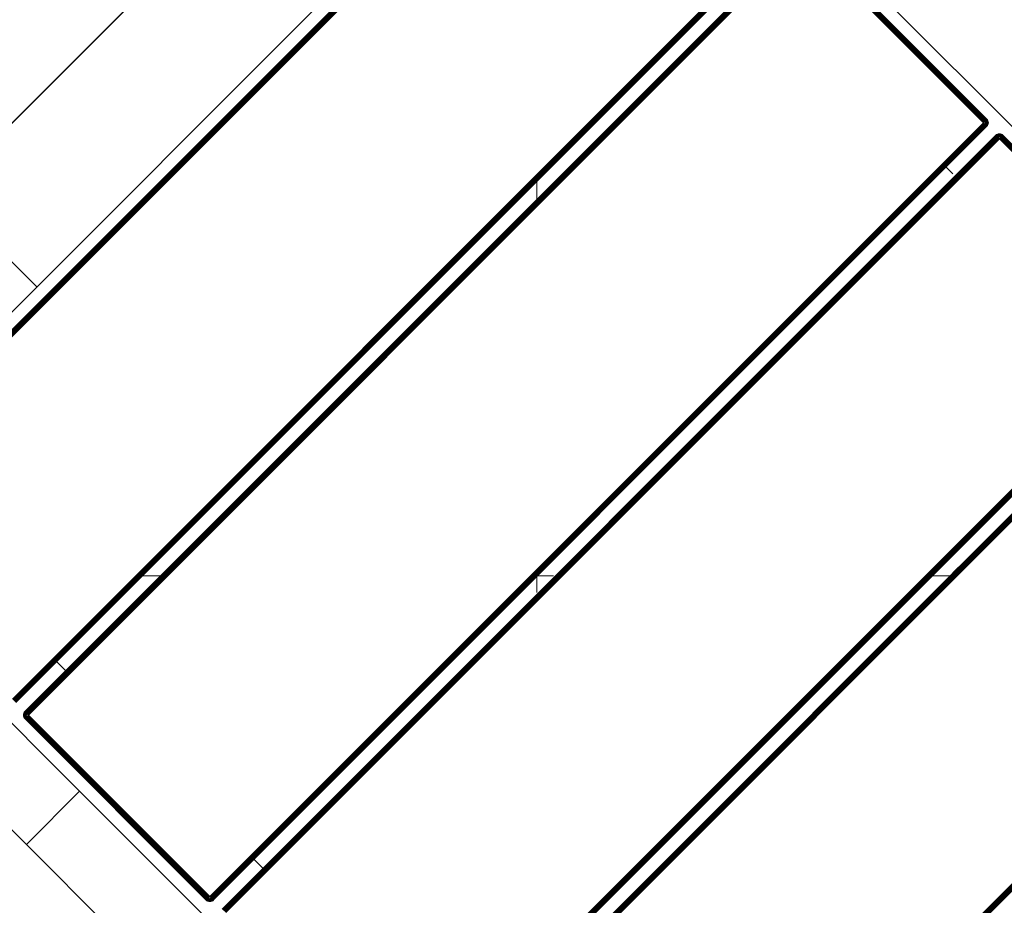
# Model space of a CAD drawing. Header units: millimetres. Extents: x -54833 to 17168, y -29122 to 68726.
# Tile 60 of 122: x -40406 to -40013, y 7669 to 8022. Entities that reach past the tile are written whole.
import ezdxf

# ---------------------------------------------------------------- set-up
doc = ezdxf.new("R2010")
doc.units = ezdxf.units.MM
for name, color, linetype, lineweight, true_color in [('Furniture-2', 7, 'Continuous', 9, 0xaaaaaa), ('Kohvikutool-1', 7, 'Continuous', 9, 0xaaaaaa), ('Surface Pattern-1', 7, 'Continuous', 9, 0x232323)]:
    doc.layers.add(name, color=color, linetype=linetype, lineweight=lineweight, true_color=true_color)

# ---------------------------------------------------------------- blocks, each defined once
blk = doc.blocks.new('MA_Kohvikultool - Kohvikutool_DWG-V80-1_ korruse plaan')
at = {"layer": 'Kohvikutool-1'}
for p, q in [((-165, 15), (-165, 465)), ((130.89, 465), (-10.89, 465)), ((55.5, 460), (-46.75, 460)), ((55.5, 460), (-46.75, 460)), ((55.5, 459.97), (-46.75, 459.97)), ((55.5, 459.86), (-46.75, 459.86)), ((55.5, 459.67), (-46.75, 459.67)), ((55.5, 459.41), (-46.75, 459.41)), ((55.86, 459.97), (55.5, 460)), ((55.5, 460), (55.5, 459.97)), ((55.86, 459.97), (55.5, 460)), ((55.86, 459.93), (55.5, 459.97)), ((55.5, 459.97), (55.5, 459.86)), ((55.84, 459.83), (55.5, 459.86)), ((55.5, 459.86), (55.5, 459.67)), ((55.8, 459.65), (55.5, 459.67)), ((55.5, 459.67), (55.5, 459.41)), ((55.76, 459.39), (55.5, 459.41)), ((55.5, 459.41), (55.5, 459.09)), ((55.76, 459.39), (55.7, 459.08)), ((55.8, 459.65), (55.76, 459.39)), ((55.76, 459.39), (56.02, 459.31)), ((55.84, 459.83), (55.8, 459.65)), ((55.8, 459.65), (56.12, 459.56)), ((55.86, 459.93), (55.84, 459.83)), ((55.84, 459.83), (56.18, 459.73)), ((55.86, 459.93), (55.86, 459.97)), ((56.24, 459.86), (55.86, 459.97)), ((56.24, 459.86), (55.86, 459.97)), ((56.22, 459.83), (55.86, 459.93)), ((55.9, 459.02), (56.02, 459.31)), ((56.02, 459.31), (56.12, 459.56)), ((56.02, 459.31), (56.27, 459.18)), ((56.1, 458.92), (56.27, 459.18)), ((56.12, 459.56), (56.18, 459.73)), ((56.12, 459.56), (56.42, 459.4)), ((56.18, 459.73), (56.22, 459.83)), ((56.18, 459.73), (56.52, 459.56)), ((56.22, 459.83), (56.24, 459.86)), ((56.58, 459.65), (56.22, 459.83)), ((56.59, 459.67), (56.24, 459.86)), ((56.59, 459.67), (56.24, 459.86)), ((56.27, 459.18), (56.42, 459.4)), ((56.27, 459.18), (56.5, 459)), ((56.42, 459.4), (56.52, 459.56)), ((56.42, 459.4), (56.68, 459.18)), ((56.5, 459), (56.68, 459.18)), ((56.52, 459.56), (56.58, 459.65)), ((56.52, 459.56), (56.81, 459.31)), ((56.58, 459.65), (56.59, 459.67)), ((56.89, 459.39), (56.58, 459.65)), ((56.91, 459.41), (56.59, 459.67)), ((56.91, 459.41), (56.59, 459.67)), ((56.68, 459.18), (56.81, 459.31)), ((56.68, 459.18), (56.9, 458.92)), ((56.81, 459.31), (56.89, 459.39)), ((56.81, 459.31), (57.06, 459.02)), ((56.89, 459.39), (56.91, 459.41)), ((57.15, 459.08), (56.89, 459.39)), ((57.17, 459.09), (56.91, 459.41)), ((57.17, 459.09), (56.91, 459.41)), ((63.09, 459.41), (62.83, 459.09)), ((63.09, 459.41), (62.83, 459.09)), ((63.11, 459.39), (62.85, 459.08)), ((62.94, 459.02), (63.19, 459.31)), ((63.41, 459.67), (63.09, 459.41)), ((63.41, 459.67), (63.09, 459.41)), ((63.11, 459.39), (63.09, 459.41)), ((63.1, 458.92), (63.32, 459.18)), ((63.42, 459.65), (63.11, 459.39)), ((63.19, 459.31), (63.11, 459.39)), ((63.19, 459.31), (63.48, 459.56)), ((63.32, 459.18), (63.19, 459.31)), ((63.32, 459.18), (63.58, 459.4)), ((63.5, 459), (63.32, 459.18)), ((63.76, 459.86), (63.41, 459.67)), ((63.76, 459.86), (63.41, 459.67)), ((63.42, 459.65), (63.41, 459.67)), ((63.78, 459.83), (63.42, 459.65)), ((63.48, 459.56), (63.42, 459.65)), ((63.48, 459.56), (63.82, 459.73)), ((63.58, 459.4), (63.48, 459.56)), ((63.5, 459), (63.73, 459.18)), ((63.58, 459.4), (63.88, 459.56)), ((63.73, 459.18), (63.58, 459.4)), ((63.73, 459.18), (63.98, 459.31)), ((63.9, 458.92), (63.73, 459.18)), ((64.14, 459.97), (63.76, 459.86)), ((64.14, 459.97), (63.76, 459.86)), ((63.78, 459.83), (63.76, 459.86)), ((64.14, 459.93), (63.78, 459.83)), ((63.82, 459.73), (63.78, 459.83)), ((63.82, 459.73), (64.16, 459.83)), ((63.88, 459.56), (63.82, 459.73)), ((63.88, 459.56), (64.2, 459.65)), ((63.98, 459.31), (63.88, 459.56)), ((63.98, 459.31), (64.24, 459.39)), ((64.1, 459.02), (63.98, 459.31)), ((64.5, 460), (64.14, 459.97)), ((64.5, 460), (64.14, 459.97)), ((64.14, 459.93), (64.14, 459.97)), ((64.14, 459.93), (64.5, 459.97)), ((64.16, 459.83), (64.14, 459.93)), ((64.16, 459.83), (64.5, 459.86)), ((64.2, 459.65), (64.16, 459.83)), ((64.2, 459.65), (64.5, 459.67)), ((64.24, 459.39), (64.2, 459.65)), ((64.24, 459.39), (64.5, 459.41)), ((64.3, 459.08), (64.24, 459.39)), ((166.75, 460), (64.5, 460)), ((64.5, 460), (64.5, 459.97)), ((166.75, 460), (64.5, 460)), ((166.75, 459.97), (64.5, 459.97)), ((64.5, 459.97), (64.5, 459.86)), ((166.75, 459.86), (64.5, 459.86)), ((64.5, 459.86), (64.5, 459.67)), ((166.75, 459.67), (64.5, 459.67)), ((64.5, 459.67), (64.5, 459.41)), ((166.75, 459.41), (64.5, 459.41)), ((64.5, 459.41), (64.5, 459.09)), ((-218.18, 458), (-218.18, 22)), ((-218.09, 458), (-218.09, 22)), ((-159.97, 458), (-159.97, 22)), ((-159.86, 458), (-159.86, 22)), ((-159.67, 458), (-159.67, 22)), ((-159.41, 458), (-159.41, 22)), ((-159.09, 458), (-159.09, 22)), ((-158.74, 22), (-158.74, 458)), ((-158.36, 458), (-158.36, 22)), ((-158, 22), (-158, 458)), ((-55.75, 458), (-55.75, 22)), ((-55.39, 458), (-55.39, 22)), ((-55.01, 458), (-55.01, 22)), ((-54.66, 458), (-54.66, 22)), ((-54.34, 458), (-54.34, 22)), ((-54.08, 458), (-54.08, 22)), ((-53.89, 458), (-53.89, 22)), ((-53.78, 22), (-53.78, 458)), ((-48.72, 22), (-48.72, 458)), ((-48.61, 458), (-48.61, 22)), ((-48.42, 22), (-48.42, 458)), ((-48.16, 22), (-48.16, 458)), ((-47.84, 22), (-47.84, 458)), ((-47.49, 22), (-47.49, 458)), ((-47.11, 22), (-47.11, 458)), ((55.5, 459.09), (-46.75, 459.09)), ((55.5, 458.74), (-46.75, 458.74)), ((-46.75, 458.36), (55.5, 458.36)), ((-46.75, 458), (55.5, 458)), ((-46.75, 22), (-46.75, 458)), ((55.7, 459.08), (55.5, 459.09)), ((55.5, 459.09), (55.5, 458.74)), ((55.57, 458.73), (55.5, 458.36)), ((55.53, 458.36), (55.5, 458)), ((55.86, 458), (55.5, 458)), ((55.5, 458), (55.5, 22)), ((55.57, 458.73), (55.7, 459.08)), ((55.7, 459.08), (55.9, 459.02)), ((55.7, 459.08), (55.77, 458.68)), ((55.77, 458.68), (55.9, 459.02)), ((55.86, 458), (55.86, 22)), ((55.86, 458), (56.24, 458)), ((55.9, 459.02), (56.1, 458.92)), ((55.9, 458.62), (55.9, 459.02)), ((55.9, 458.62), (56.1, 458.92)), ((56.02, 458.52), (56.1, 458.92)), ((56.02, 458.52), (56.27, 458.77)), ((56.1, 458.92), (56.27, 458.77)), ((56.12, 458.4), (56.27, 458.77)), ((56.12, 458.4), (56.42, 458.6)), ((56.18, 458.27), (56.42, 458.6)), ((56.18, 458.27), (56.52, 458.4)), ((56.22, 458.13), (56.52, 458.4)), ((56.22, 458.13), (56.58, 458.2)), ((56.59, 458), (56.23, 458.07)), ((56.24, 458), (56.24, 22)), ((56.24, 458), (56.59, 458)), ((56.27, 458.77), (56.5, 459)), ((56.27, 458.77), (56.42, 458.6)), ((56.42, 458.6), (56.68, 458.77)), ((56.42, 458.6), (56.52, 458.4)), ((56.5, 459), (56.68, 458.77)), ((56.52, 458.4), (56.81, 458.52)), ((56.52, 458.4), (56.58, 458.2)), ((56.58, 458.2), (56.89, 458.26)), ((56.58, 458.2), (56.59, 458)), ((56.59, 458), (56.59, 22)), ((56.91, 458), (56.59, 458)), ((56.68, 458.77), (56.9, 458.92)), ((56.68, 458.77), (56.81, 458.52)), ((56.81, 458.52), (57.06, 458.62)), ((56.81, 458.52), (56.89, 458.26)), ((56.89, 458.26), (57.15, 458.3)), ((56.89, 458.26), (56.91, 458)), ((56.9, 458.92), (57.06, 459.02)), ((56.9, 458.92), (57.06, 458.62)), ((56.91, 458), (56.91, 22)), ((57.17, 458), (56.91, 458)), ((57.06, 459.02), (57.15, 459.08)), ((57.06, 459.02), (57.23, 458.68)), ((57.06, 458.62), (57.23, 458.68)), ((57.06, 458.62), (57.15, 458.3)), ((57.15, 459.08), (57.17, 459.09)), ((57.33, 458.72), (57.15, 459.08)), ((57.15, 458.3), (57.33, 458.34)), ((57.15, 458.3), (57.17, 458)), ((57.36, 458.74), (57.17, 459.09)), ((57.36, 458.74), (57.17, 459.09)), ((57.36, 458), (57.17, 458)), ((57.17, 458), (57.17, 22)), ((57.23, 458.68), (57.33, 458.72)), ((57.23, 458.68), (57.33, 458.34)), ((57.33, 458.72), (57.36, 458.74)), ((57.43, 458.36), (57.33, 458.72)), ((57.33, 458.34), (57.43, 458.36)), ((57.33, 458.34), (57.36, 458)), ((57.47, 458.36), (57.36, 458.74)), ((57.47, 458.36), (57.36, 458.74)), ((57.47, 458), (57.36, 458)), ((57.36, 458), (57.36, 22)), ((57.43, 458.36), (57.47, 458.36)), ((57.43, 458.36), (57.47, 458)), ((57.5, 458), (57.47, 458.36)), ((57.5, 458), (57.47, 458.36)), ((57.47, 22), (57.47, 458)), ((57.5, 458), (57.47, 458)), ((62.53, 458.36), (62.5, 458)), ((62.53, 458.36), (62.5, 458)), ((62.5, 458), (62.53, 458)), ((62.64, 458.74), (62.53, 458.36)), ((62.64, 458.74), (62.53, 458.36)), ((62.57, 458.36), (62.53, 458)), ((62.57, 458.36), (62.53, 458.36)), ((62.53, 458), (62.64, 458)), ((62.53, 22), (62.53, 458)), ((62.67, 458.72), (62.57, 458.36)), ((62.57, 458.36), (62.67, 458.34)), ((62.83, 459.09), (62.64, 458.74)), ((62.83, 459.09), (62.64, 458.74)), ((62.67, 458.72), (62.64, 458.74)), ((62.67, 458.34), (62.64, 458)), ((62.64, 458), (62.83, 458)), ((62.64, 458), (62.64, 22)), ((62.85, 459.08), (62.67, 458.72)), ((62.77, 458.68), (62.67, 458.72)), ((62.67, 458.34), (62.77, 458.68)), ((62.67, 458.34), (62.85, 458.3)), ((62.77, 458.68), (62.94, 459.02)), ((62.94, 458.62), (62.77, 458.68)), ((62.85, 459.08), (62.83, 459.09)), ((62.85, 458.3), (62.83, 458)), ((62.83, 458), (63.09, 458)), ((62.83, 22), (62.83, 458)), ((62.94, 459.02), (62.85, 459.08)), ((62.85, 458.3), (62.94, 458.62)), ((62.85, 458.3), (63.11, 458.26)), ((63.1, 458.92), (62.94, 459.02)), ((62.94, 458.62), (63.1, 458.92)), ((63.19, 458.52), (62.94, 458.62)), ((63.11, 458.26), (63.09, 458)), ((63.09, 458), (63.41, 458)), ((63.09, 22), (63.09, 458)), ((63.32, 458.77), (63.1, 458.92)), ((63.11, 458.26), (63.19, 458.52)), ((63.11, 458.26), (63.42, 458.2)), ((63.19, 458.52), (63.32, 458.77)), ((63.48, 458.4), (63.19, 458.52)), ((63.32, 458.77), (63.5, 459)), ((63.58, 458.6), (63.32, 458.77)), ((63.42, 458.2), (63.41, 458)), ((63.41, 458), (63.76, 458)), ((63.41, 22), (63.41, 458)), ((63.42, 458.2), (63.48, 458.4)), ((63.42, 458.2), (63.82, 458.27)), ((63.77, 458.07), (63.42, 458.2)), ((63.48, 458.4), (63.58, 458.6)), ((63.82, 458.27), (63.48, 458.4)), ((63.88, 458.4), (63.48, 458.4)), ((63.73, 458.77), (63.5, 459)), ((63.58, 458.6), (63.73, 458.77)), ((63.88, 458.4), (63.58, 458.6)), ((63.98, 458.52), (63.58, 458.6)), ((63.73, 458.77), (63.9, 458.92)), ((63.98, 458.52), (63.73, 458.77)), ((64.1, 458.62), (63.73, 458.77)), ((63.76, 22), (63.76, 458)), ((64.14, 458), (63.77, 458.07)), ((63.9, 458.92), (64.1, 459.02)), ((64.1, 458.62), (63.9, 458.92)), ((64.23, 458.68), (63.9, 458.92)), ((64.1, 459.02), (64.3, 459.08)), ((64.23, 458.68), (64.1, 459.02)), ((64.37, 458.72), (64.1, 459.02)), ((64.14, 458.03), (64.5, 458)), ((64.14, 22), (64.14, 458)), ((64.3, 459.08), (64.5, 459.09)), ((64.37, 458.72), (64.3, 459.08)), ((64.5, 459.09), (64.37, 458.72)), ((166.75, 459.09), (64.5, 459.09)), ((64.5, 459.09), (64.5, 458.74)), ((166.75, 458.74), (64.5, 458.74)), ((64.5, 458.36), (64.5, 458.74)), ((64.5, 458.36), (166.75, 458.36)), ((64.5, 458.36), (64.5, 458)), ((64.5, 458), (166.75, 458)), ((64.5, 22), (64.5, 458)), ((166.75, 458), (166.75, 22)), ((167.11, 458), (167.11, 22)), ((167.49, 458), (167.49, 22)), ((167.84, 458), (167.84, 22)), ((168.16, 458), (168.16, 22)), ((168.42, 458), (168.42, 22)), ((168.61, 458), (168.61, 22)), ((168.72, 22), (168.72, 458)), ((173.78, 458), (173.78, 22)), ((173.89, 22), (173.89, 458)), ((174.08, 22), (174.08, 458)), ((174.34, 22), (174.34, 458)), ((174.66, 22), (174.66, 458)), ((175.01, 22), (175.01, 458)), ((175.39, 22), (175.39, 458)), ((175.75, 22), (175.75, 458)), ((278, 458), (278, 22)), ((278.36, 458), (278.36, 22)), ((278.74, 22), (278.74, 458)), ((279.09, 22), (279.09, 458)), ((279.41, 22), (279.41, 458)), ((279.67, 22), (279.67, 458)), ((279.86, 22), (279.86, 458)), ((279.97, 22), (279.97, 458)), ((61.33, 435), (55.5, 435)), ((173.75, 325.79), (173.75, 322.58)), ((173.75, 325.79), (173.75, 322.58)), ((-165, 145), (-194.5, 145)), ((-55.75, 45), (-46.75, 45)), ((55.5, 45), (64.5, 45)), ((-48.75, 22), (-48.72, 21.64)), ((-48.72, 22), (-48.75, 22)), ((-48.75, 22), (-48.72, 21.64)), ((-48.68, 21.64), (-48.72, 22)), ((-48.61, 22), (-48.72, 22)), ((-48.68, 21.64), (-48.72, 21.64)), ((-48.72, 21.64), (-48.61, 21.26)), ((-48.72, 21.64), (-48.61, 21.26)), ((-48.58, 21.66), (-48.68, 21.64)), ((-48.68, 21.64), (-48.58, 21.28)), ((-48.58, 21.66), (-48.61, 22)), ((-48.42, 22), (-48.61, 22)), ((-48.58, 21.28), (-48.61, 21.26)), ((-48.61, 21.26), (-48.42, 20.91)), ((-48.61, 21.26), (-48.42, 20.91)), ((-48.4, 21.7), (-48.58, 21.66)), ((-48.48, 21.32), (-48.58, 21.66)), ((-48.48, 21.32), (-48.58, 21.28)), ((-48.58, 21.28), (-48.4, 20.92)), ((-48.31, 21.38), (-48.48, 21.32)), ((-48.31, 20.98), (-48.48, 21.32)), ((-48.4, 21.7), (-48.42, 22)), ((-48.16, 22), (-48.42, 22)), ((-48.4, 20.92), (-48.42, 20.91)), ((-48.42, 20.91), (-48.16, 20.59)), ((-48.42, 20.91), (-48.16, 20.59)), ((-48.14, 21.74), (-48.4, 21.7)), ((-48.31, 21.38), (-48.4, 21.7)), ((-48.31, 20.98), (-48.4, 20.92)), ((-48.4, 20.92), (-48.14, 20.61)), ((-48.06, 21.48), (-48.31, 21.38)), ((-48.15, 21.08), (-48.31, 21.38)), ((-48.15, 21.08), (-48.31, 20.98)), ((-48.06, 20.69), (-48.31, 20.98)), ((-48.14, 21.74), (-48.16, 22)), ((-47.84, 22), (-48.16, 22)), ((-48.14, 20.61), (-48.16, 20.59)), ((-48.16, 20.59), (-47.84, 20.33)), ((-48.16, 20.59), (-47.84, 20.33)), ((-47.93, 21.23), (-48.15, 21.08)), ((-47.93, 20.82), (-48.15, 21.08)), ((-47.83, 21.8), (-48.14, 21.74)), ((-48.06, 21.48), (-48.14, 21.74)), ((-48.06, 20.69), (-48.14, 20.61)), ((-48.14, 20.61), (-47.83, 20.35)), ((-47.77, 21.6), (-48.06, 21.48)), ((-47.93, 21.23), (-48.06, 21.48)), ((-47.93, 20.82), (-48.06, 20.69)), ((-47.77, 20.44), (-48.06, 20.69)), ((-47.67, 21.4), (-47.93, 21.23)), ((-47.75, 21), (-47.93, 21.23)), ((-47.75, 21), (-47.93, 20.82)), ((-47.67, 20.6), (-47.93, 20.82)), ((-47.83, 21.8), (-47.84, 22)), ((-47.49, 22), (-47.84, 22)), ((-47.83, 20.35), (-47.84, 20.33)), ((-47.84, 20.33), (-47.49, 20.14)), ((-47.84, 20.33), (-47.49, 20.14)), ((-47.49, 22), (-47.83, 21.8)), ((-47.47, 21.87), (-47.83, 21.8)), ((-47.77, 21.6), (-47.83, 21.8)), ((-47.77, 20.44), (-47.83, 20.35)), ((-47.83, 20.35), (-47.47, 20.17)), ((-47.47, 21.87), (-47.77, 21.6)), ((-47.43, 21.73), (-47.77, 21.6)), ((-47.67, 21.4), (-47.77, 21.6)), ((-47.67, 20.6), (-47.77, 20.44)), ((-47.43, 20.27), (-47.77, 20.44)), ((-47.52, 21.23), (-47.75, 21)), ((-47.52, 20.82), (-47.75, 21)), ((-47.43, 21.73), (-47.67, 21.4)), ((-47.37, 21.6), (-47.67, 21.4)), ((-47.52, 21.23), (-47.67, 21.4)), ((-47.52, 20.82), (-47.67, 20.6)), ((-47.37, 20.44), (-47.67, 20.6)), ((-47.37, 21.6), (-47.52, 21.23)), ((-47.27, 21.48), (-47.52, 21.23)), ((-47.35, 21.08), (-47.52, 21.23)), ((-47.35, 21.08), (-47.52, 20.82)), ((-47.27, 20.69), (-47.52, 20.82)), ((-47.47, 20.17), (-47.49, 20.14)), ((-47.49, 20.14), (-47.11, 20.03)), ((-47.49, 20.14), (-47.11, 20.03)), ((-47.11, 22), (-47.48, 21.93)), ((-47.43, 20.27), (-47.47, 20.17)), ((-47.47, 20.17), (-47.11, 20.07)), ((-47.37, 20.44), (-47.43, 20.27)), ((-47.09, 20.17), (-47.43, 20.27)), ((-47.27, 20.69), (-47.37, 20.44)), ((-47.05, 20.35), (-47.37, 20.44)), ((-47.27, 21.48), (-47.35, 21.08)), ((-47.15, 21.38), (-47.35, 21.08)), ((-47.15, 20.98), (-47.35, 21.08)), ((-47.15, 20.98), (-47.27, 20.69)), ((-47.01, 20.61), (-47.27, 20.69)), ((-47.15, 21.38), (-47.15, 20.98)), ((-47.02, 21.32), (-47.15, 20.98)), ((-46.95, 20.92), (-47.15, 20.98)), ((-47.11, 21.97), (-46.75, 22)), ((-47.11, 20.07), (-47.09, 20.17)), ((-47.11, 20.07), (-47.11, 20.03)), ((-47.11, 20.07), (-46.75, 20.03)), ((-47.11, 20.03), (-46.75, 20)), ((-47.11, 20.03), (-46.75, 20)), ((-47.09, 20.17), (-47.05, 20.35)), ((-46.75, 20.14), (-47.09, 20.17)), ((-47.05, 20.35), (-47.01, 20.61)), ((-46.75, 20.33), (-47.05, 20.35)), ((-46.95, 20.92), (-47.02, 21.32)), ((-47.01, 20.61), (-46.95, 20.92)), ((-47.01, 20.61), (-46.75, 20.59)), ((-46.95, 20.92), (-46.95, 21.3)), ((-46.95, 20.92), (-46.75, 20.91)), ((-46.75, 20.91), (-46.82, 21.27)), ((55.5, 22), (-46.75, 22)), ((-46.75, 21.64), (-46.75, 22)), ((-46.75, 21.64), (55.5, 21.64)), ((-46.75, 21.64), (-46.75, 21.26)), ((55.5, 21.26), (-46.75, 21.26)), ((-46.75, 20.91), (-46.75, 21.26)), ((-46.75, 20.91), (55.5, 20.91)), ((-46.75, 20.91), (-46.75, 20.59)), ((-46.75, 20.59), (55.5, 20.59)), ((-46.75, 20.59), (-46.75, 20.33)), ((-46.75, 20.33), (55.5, 20.33)), ((-46.75, 20.33), (-46.75, 20.14)), ((-46.75, 20.14), (55.5, 20.14)), ((-46.75, 20.14), (-46.75, 20.03)), ((-46.75, 20.03), (55.5, 20.03)), ((-46.75, 20.03), (-46.75, 20)), ((-46.75, 20), (55.5, 20)), ((55.5, 20), (-46.75, 20)), ((55.5, 22), (55.86, 22)), ((55.53, 21.64), (55.5, 22)), ((55.57, 21.27), (55.5, 21.64)), ((55.5, 21.26), (55.5, 20.91)), ((55.5, 20.91), (55.7, 20.92)), ((55.5, 20.91), (55.5, 20.59)), ((55.5, 20.59), (55.76, 20.61)), ((55.5, 20.59), (55.5, 20.33)), ((55.5, 20.33), (55.8, 20.35)), ((55.5, 20.33), (55.5, 20.14)), ((55.5, 20.14), (55.84, 20.17)), ((55.5, 20.14), (55.5, 20.03)), ((55.86, 20.07), (55.5, 20.03)), ((55.5, 20.03), (55.5, 20)), ((55.5, 20), (55.86, 20.03)), ((55.86, 20.03), (55.5, 20)), ((55.57, 21.27), (55.7, 20.92)), ((55.63, 21.28), (55.9, 20.98)), ((55.7, 20.92), (55.63, 21.28)), ((55.9, 20.98), (55.7, 20.92)), ((55.7, 20.92), (55.76, 20.61)), ((56.02, 20.69), (55.76, 20.61)), ((55.76, 20.61), (55.8, 20.35)), ((55.77, 21.32), (56.1, 21.08)), ((55.77, 21.32), (55.9, 20.98)), ((56.12, 20.44), (55.8, 20.35)), ((55.8, 20.35), (55.84, 20.17)), ((56.18, 20.27), (55.84, 20.17)), ((55.84, 20.17), (55.86, 20.07)), ((55.86, 22), (56.24, 22)), ((55.86, 20.07), (56.22, 20.17)), ((55.86, 20.03), (56.24, 20.14)), ((56.24, 20.14), (55.86, 20.03)), ((55.86, 20.03), (55.86, 20.07)), ((55.9, 21.38), (56.27, 21.23)), ((55.9, 21.38), (56.1, 21.08)), ((56.1, 21.08), (55.9, 20.98)), ((55.9, 20.98), (56.02, 20.69)), ((56.02, 21.48), (56.42, 21.4)), ((56.02, 21.48), (56.27, 21.23)), ((56.27, 20.82), (56.02, 20.69)), ((56.02, 20.69), (56.12, 20.44)), ((56.27, 21.23), (56.1, 21.08)), ((56.1, 21.08), (56.27, 20.82)), ((56.12, 21.6), (56.52, 21.6)), ((56.12, 21.6), (56.42, 21.4)), ((56.42, 20.6), (56.12, 20.44)), ((56.12, 20.44), (56.18, 20.27)), ((56.58, 21.8), (56.18, 21.73)), ((56.18, 21.73), (56.52, 21.6)), ((56.52, 20.44), (56.18, 20.27)), ((56.18, 20.27), (56.22, 20.17)), ((56.22, 20.17), (56.58, 20.35)), ((56.24, 20.14), (56.22, 20.17)), ((56.24, 22), (56.59, 22)), ((56.24, 22), (56.58, 21.8)), ((56.24, 20.14), (56.59, 20.33)), ((56.59, 20.33), (56.24, 20.14)), ((56.42, 21.4), (56.27, 21.23)), ((56.27, 21.23), (56.5, 21)), ((56.5, 21), (56.27, 20.82)), ((56.27, 20.82), (56.42, 20.6)), ((56.52, 21.6), (56.42, 21.4)), ((56.42, 21.4), (56.68, 21.23)), ((56.68, 20.82), (56.42, 20.6)), ((56.42, 20.6), (56.52, 20.44)), ((56.68, 21.23), (56.5, 21)), ((56.5, 21), (56.68, 20.82)), ((56.58, 21.8), (56.52, 21.6)), ((56.52, 21.6), (56.81, 21.48)), ((56.81, 20.69), (56.52, 20.44)), ((56.52, 20.44), (56.58, 20.35)), ((56.59, 22), (56.58, 21.8)), ((56.89, 21.74), (56.58, 21.8)), ((56.58, 20.35), (56.89, 20.61)), ((56.59, 20.33), (56.58, 20.35)), ((56.59, 22), (56.91, 22)), ((56.59, 20.33), (56.91, 20.59)), ((56.91, 20.59), (56.59, 20.33)), ((56.81, 21.48), (56.68, 21.23)), ((56.68, 21.23), (56.9, 21.08)), ((56.9, 21.08), (56.68, 20.82)), ((56.68, 20.82), (56.81, 20.69)), ((56.89, 21.74), (56.81, 21.48)), ((56.81, 21.48), (57.06, 21.38)), ((57.06, 20.98), (56.81, 20.69)), ((56.81, 20.69), (56.89, 20.61)), ((56.91, 22), (56.89, 21.74)), ((57.15, 21.7), (56.89, 21.74)), ((56.89, 20.61), (57.15, 20.92)), ((56.91, 20.59), (56.89, 20.61)), ((57.06, 21.38), (56.9, 21.08)), ((56.9, 21.08), (57.06, 20.98)), ((56.91, 22), (57.17, 22)), ((56.91, 20.59), (57.17, 20.91)), ((57.17, 20.91), (56.91, 20.59)), ((57.15, 21.7), (57.06, 21.38)), ((57.06, 21.38), (57.23, 21.32)), ((57.23, 21.32), (57.06, 20.98)), ((57.06, 20.98), (57.15, 20.92)), ((57.17, 22), (57.15, 21.7)), ((57.33, 21.66), (57.15, 21.7)), ((57.15, 20.92), (57.33, 21.28)), ((57.17, 20.91), (57.15, 20.92)), ((57.17, 22), (57.36, 22)), ((57.17, 20.91), (57.36, 21.26)), ((57.36, 21.26), (57.17, 20.91)), ((57.33, 21.66), (57.23, 21.32)), ((57.23, 21.32), (57.33, 21.28)), ((57.36, 22), (57.33, 21.66)), ((57.43, 21.64), (57.33, 21.66)), ((57.33, 21.28), (57.43, 21.64)), ((57.36, 21.26), (57.33, 21.28)), ((57.36, 22), (57.47, 22)), ((57.36, 21.26), (57.47, 21.64)), ((57.47, 21.64), (57.36, 21.26)), ((57.47, 22), (57.43, 21.64)), ((57.47, 21.64), (57.43, 21.64)), ((57.47, 22), (57.5, 22)), ((57.47, 21.64), (57.5, 22)), ((57.5, 22), (57.47, 21.64)), ((-35.34, 15), (-165, 15)), ((-10.89, 15), (-35.34, 15)), ((130.89, 15), (-10.89, 15)), ((-10.89, 15), (-10.89, -15)), ((-10.89, -15), (-10.89, 15)), ((-10.89, -15), (-178.93, -15)), ((-10.89, -15), (130.89, -15))]:
    blk.add_line(p, q, dxfattribs=at)
blk = doc.blocks.new('MA_Kohvikultool - MA_Kohvikultool-V81-1_ korruse plaan')
blk.add_blockref('MA_Kohvikultool - Kohvikutool_DWG-V80-1_ korruse plaan', (111.57, -216.07))

msp = doc.modelspace()

# ---------------------------------------------------------------- hatches: boundary and pattern name
at = {"layer": 'Surface Pattern-1'}
h = msp.add_hatch(dxfattribs=at)
h.set_pattern_fill('FP_30', color=256, style=0, pattern_type=2)
h.set_pattern_definition([(0, (0, 0), (0, 600), []), (90, (0, 0), (-600, 4e-14), [])])
h.paths.add_polyline_path([(-40469.36, 796), (-38928.99, 796), (-40163.39, 3075.81), (-40163.39, 4239.21), (-38798.43, 7692.57), (-40511.02, 9948.51), (-42590, 9948.51), (-42590, 1350.38), (-42335, 1350.38), (-42335, 850.38), (-42590, 850.38), (-42590, 796), (-42211.45, 796)])
h.paths.add_polyline_path([(-39990.07, 5450.01), (-40027.09, 5452.14), (-40078.78, 5461.76), (-40108.95, 5471.26), (-40145.02, 5486.47), (-40169.35, 5499.89), (-40200.45, 5520.67), (-40227.18, 5543.06), (-40251.6, 5567.94), (-40271.29, 5592.17), (-40293.88, 5626.63), (-40306.03, 5650.29), (-40319.46, 5682.7), (-40330.23, 5718.8), (-40337.08, 5755.89), (-40339.39, 5784.68), (-40339.15, 5821.8), (-40335.73, 5852.67), (-40327.97, 5890.4), (-40319.52, 5917.07), (-40306.34, 5949.25), (-40287.62, 5983.64), (-40270.11, 6009.45), (-40249.71, 6034.12), (-40224.59, 6059.29), (-40198.01, 6081.12), (-40163.54, 6103.71), (-40136.27, 6117.57), (-40105.15, 6130.11), (-40072.2, 6139.85), (-40038.25, 6146.31), (-40005.49, 6149.21), (-39968.37, 6148.98), (-39937.5, 6145.56), (-39901.57, 6138.24), (-39871.4, 6128.74), (-39835.33, 6113.53), (-39811, 6100.11), (-39779.89, 6079.33), (-39753.17, 6056.94), (-39730.81, 6034.34), (-39709.06, 6007.83), (-39686.47, 5973.37), (-39674.32, 5949.71), (-39660.88, 5917.3), (-39650.12, 5881.2), (-39643.5, 5845.36), (-39640.92, 5815.32), (-39641.3, 5777.16), (-39644.62, 5747.05), (-39652.38, 5709.62), (-39660.83, 5682.93), (-39674.01, 5650.76), (-39692.73, 5616.36), (-39710.23, 5590.55), (-39730.64, 5565.88), (-39755.75, 5540.71), (-39782.34, 5518.88), (-39816.8, 5496.29), (-39844.08, 5482.43), (-39875.19, 5469.89), (-39908.16, 5460.15), (-39946.21, 5453.06), (-39974.85, 5450.79), (-39982.59, 5450.39)])
h.paths.add_polyline_path([(-39990.08, 5490.01), (-40008.19, 5491.02), (-39997.37, 5490.35)])
h.paths.add_polyline_path([(-39974.24, 5490.82), (-39936.92, 5494.87), (-39905.71, 5501.93), (-39946.21, 5493.59), (-39972.18, 5491.02)])
h.paths.add_polyline_path([(-40036.5, 5493.89), (-40088.1, 5506.53), (-40040.74, 5494.51)])
h.paths.add_polyline_path([(-40095.39, 5508.84), (-40143.41, 5531.23), (-40101.41, 5510.98)])
h.paths.add_polyline_path([(-39857.1, 5520.47), (-39824.1, 5538.55), (-39800.07, 5555.46), (-39831.19, 5534.3), (-39851.97, 5523.21)])
h.paths.add_polyline_path([(-40149.95, 5534.83), (-40191.8, 5565.41), (-40154.14, 5537.34), (-40152.89, 5536.59)])
h.paths.add_polyline_path([(-40219.97, 5592.53), (-40251.93, 5635.1), (-40266.96, 5661.8), (-40242.72, 5620.73), (-40221.09, 5593.77)])
h.paths.add_polyline_path([(-39760.22, 5592.72), (-39736.83, 5621.8), (-39758.81, 5594.44)])
h.paths.add_polyline_path([(-39724.01, 5641.88), (-39706.91, 5674.68), (-39721.41, 5646.77)])
h.paths.add_polyline_path([(-40281.83, 5696.11), (-40294.89, 5746.71), (-40298.58, 5776.28), (-40291.67, 5729.28), (-40281.96, 5696.48)])
h.paths.add_polyline_path([(-39698.39, 5696.54), (-39687.46, 5734.16), (-39682.79, 5762.05), (-39691.36, 5719.66), (-39698.15, 5697.34)])
h.paths.add_polyline_path([(-39680.93, 5784.68), (-39680.92, 5784.77), (-39680.93, 5784.77)])
h.paths.add_polyline_path([(-40299.41, 5785.2), (-40297.28, 5836.91), (-40299.72, 5791.15)])
h.paths.add_polyline_path([(-39683.95, 5845.76), (-39691.5, 5882.02), (-39685.01, 5851.05)])
h.paths.add_polyline_path([(-40296.29, 5846.31), (-40283.64, 5897.93), (-40295.67, 5850.57)])
h.paths.add_polyline_path([(-40281.34, 5905.21), (-40258.94, 5953.23), (-40279.2, 5911.23)])
h.paths.add_polyline_path([(-39710.63, 5933.06), (-39728.73, 5966.07), (-39745.64, 5990.1), (-39724.48, 5958.98), (-39713.38, 5938.2)])
h.paths.add_polyline_path([(-40255.34, 5959.77), (-40224.76, 6001.63), (-40252.84, 5963.97)])
h.paths.add_polyline_path([(-40197.64, 6029.8), (-40155.53, 6061.45), (-40128.38, 6076.79), (-40169.44, 6052.55), (-40194.19, 6032.93)])
h.paths.add_polyline_path([(-39782.9, 6029.96), (-39811.97, 6053.35), (-39786.56, 6032.96)])
h.paths.add_polyline_path([(-39832.06, 6066.16), (-39864.85, 6083.26), (-39836.94, 6068.77)])
h.paths.add_polyline_path([(-40094.06, 6091.66), (-40042.2, 6104.97), (-40013.9, 6108.41), (-40060.89, 6101.49), (-40089.24, 6093.38)])
h.paths.add_polyline_path([(-39886.71, 6091.78), (-39924.39, 6102.74), (-39890.76, 6093.01)])
h.paths.add_polyline_path([(-39945.17, 6106.3), (-39982.84, 6109.66), (-39945.38, 6106.33)])
h.paths.add_polyline_path([(-39564.5, 6184.9), (-40012.64, 6225.79), (-39994.95, 6405.16), (-39989.99, 6405.34), (-39987.55, 6421.07), (-39895.96, 6413.09), (-39893.62, 6466.18), (-39990.98, 6474.65), (-39991.91, 6464.03), (-40021.79, 6466.63), (-39980.92, 6936.19), (-39951.03, 6933.59), (-39950.14, 6922.8), (-39503.65, 6883.93), (-39502.73, 6894.56), (-39472.84, 6891.96), (-39513.71, 6422.4), (-39543.6, 6425), (-39543.88, 6435.74), (-39642.49, 6442.12), (-39644.86, 6391.24), (-39554.26, 6383.26), (-39554.26, 6366.79), (-39548.71, 6366.31), (-39564.26, 6187.62)])
h.paths.add_polyline_path([(-39591.05, 6225.81), (-39589.28, 6255.26), (-39977.03, 6289.02), (-39979.59, 6259.63), (-39591.4, 6225.84)])
h.paths.add_polyline_path([(-39676.79, 6394.02), (-39674.45, 6447.1), (-39861.47, 6463.38), (-39864.03, 6410.31), (-39678.22, 6394.14)])
h.paths.add_polyline_path([(-39562.92, 6549.03), (-39562.48, 6554.08), (-39951.01, 6587.9), (-39951.45, 6582.85), (-39568.14, 6549.48)])
h.paths.add_polyline_path([(-39553.27, 6659.86), (-39552.83, 6664.91), (-39941.36, 6698.73), (-39941.8, 6693.68), (-39568.14, 6661.15)])
h.paths.add_polyline_path([(-39543.62, 6770.69), (-39543.18, 6775.74), (-39931.71, 6809.56), (-39932.15, 6804.51), (-39568.14, 6772.83)])
h.paths.add_polyline_path([(-39265.12, 6830.98), (-40093.57, 7182.64), (-39740.86, 8010.65), (-38914.27, 7657.53), (-39264.88, 6831.55)])
h.paths.add_polyline_path([(-39340.85, 6895.72), (-39182.6, 7268.52), (-39187.78, 7270.72), (-39346.02, 6897.92)])
h.paths.add_polyline_path([(-39433.47, 6935.04), (-39275.22, 7307.84), (-39281.01, 7308.6), (-39438.65, 6937.23)])
h.paths.add_polyline_path([(-39526.1, 6974.35), (-39367.85, 7347.16), (-39373.03, 7349.36), (-39531.27, 6976.55)])
h.paths.add_polyline_path([(-39618.72, 7013.67), (-39460.48, 7386.48), (-39465.65, 7388.67), (-39623.9, 7015.87)])
h.paths.add_polyline_path([(-39711.35, 7052.99), (-39553.1, 7425.79), (-39558.28, 7427.99), (-39716.53, 7055.19)])
h.paths.add_polyline_path([(-42251.66, 7079.83), (-42555.49, 7411.78), (-42421.7, 7532.54), (-42418.31, 7528.87), (-42406.13, 7539.99), (-42341.78, 7472.95), (-42304.1, 7507.72), (-42371.93, 7581.21), (-42382.17, 7571.76), (-42402.51, 7593.8), (-42051.37, 7917.91), (-42031.02, 7895.87), (-42041.25, 7886.42), (-41736.04, 7555.74), (-41725.81, 7565.19), (-41705.46, 7543.15), (-42056.61, 7219.04), (-42076.95, 7241.08), (-42066.72, 7250.53), (-42136.24, 7322.44), (-42171.98, 7286.3), (-42111.82, 7218.42), (-42121.09, 7206.85), (-42119.33, 7201.97), (-42251.13, 7080.32)])
h.paths.add_polyline_path([(-39803.97, 7092.31), (-39645.73, 7465.11), (-39650.91, 7467.31), (-39809.15, 7094.5)])
h.paths.add_polyline_path([(-42243.75, 7127.95), (-42222.08, 7147.96), (-42488.16, 7433.1), (-42508.02, 7414.27), (-42244.28, 7128.52)])
h.paths.add_polyline_path([(-39896.6, 7131.62), (-39738.35, 7504.43), (-39743.53, 7506.62), (-39901.78, 7133.82)])
h.paths.add_polyline_path([(-39989.23, 7170.94), (-39830.98, 7543.74), (-39895.99, 7571.34), (-40054.24, 7198.54), (-39998.33, 7174.8)])
h.paths.add_polyline_path([(-39170.88, 7296.14), (-39012.63, 7668.94), (-39017.81, 7671.14), (-39176.05, 7298.34)])
h.paths.add_polyline_path([(-42193.9, 7310.05), (-42154.89, 7346.06), (-42283.76, 7485.68), (-42321.2, 7447.97), (-42194.05, 7310.21)])
h.paths.add_polyline_path([(-39263.5, 7335.46), (-39105.26, 7708.26), (-39110.43, 7710.46), (-39268.68, 7337.65)])
h.paths.add_polyline_path([(-42005.34, 7348.01), (-42001.62, 7351.44), (-42266.13, 7638.03), (-42269.86, 7634.59), (-42011.85, 7355.06)])
h.paths.add_polyline_path([(-39356.13, 7374.77), (-39197.88, 7747.58), (-39203.06, 7749.78), (-39361.31, 7376.97), (-39356.99, 7375.14)])
h.paths.add_polyline_path([(-39448.75, 7414.09), (-39290.51, 7786.89), (-39295.69, 7789.09), (-39453.93, 7416.29)])
h.paths.add_polyline_path([(-41923.59, 7423.46), (-41919.87, 7426.9), (-42184.38, 7713.48), (-42188.11, 7710.05), (-41935.13, 7435.96)])
h.paths.add_polyline_path([(-39541.38, 7453.41), (-39383.13, 7826.21), (-39388.31, 7828.41), (-39546.56, 7455.61), (-39542.25, 7453.77)])
h.paths.add_polyline_path([(-40186.34, 7476.6), (-40519.62, 7809.89), (-40498.41, 7831.1), (-40490.87, 7823.56), (-40420.15, 7894.27), (-40459.1, 7930.4), (-40523.52, 7866.11), (-40535.12, 7877.71), (-40541.49, 7874.18), (-40668.83, 8001.52), (-40349.3, 8318.39), (-40223.28, 8189.54), (-40226.82, 8186.01), (-40215.22, 8174.28), (-40279.51, 8107.18), (-40243.38, 8071.04), (-40172.67, 8141.75), (-40180.21, 8149.3), (-40159, 8170.51), (-39825.71, 7837.22), (-39846.92, 7816.01), (-39854.47, 7823.56), (-40172.67, 7505.36), (-40165.12, 7497.81), (-40172.67, 7490.27)])
h.paths.add_polyline_path([(-39634.01, 7492.72), (-39475.76, 7865.53), (-39480.94, 7867.73), (-39639.18, 7494.92)])
h.paths.add_polyline_path([(-41841.84, 7498.92), (-41838.12, 7502.36), (-42102.63, 7788.94), (-42106.36, 7785.5), (-41849.29, 7506.99)])
h.paths.add_polyline_path([(-39726.63, 7532.04), (-39568.39, 7904.85), (-39573.56, 7907.04), (-39731.81, 7534.24), (-39727.08, 7532.23)])
h.paths.add_polyline_path([(-39819.26, 7571.36), (-39661.01, 7944.16), (-39726.89, 7969.71), (-39884.27, 7598.95), (-39853.47, 7585.88)])
h.paths.add_polyline_path([(-40230.1, 7605.21), (-39954.32, 7880.98), (-39957.91, 7884.57), (-40233.68, 7608.8)])
h.paths.add_polyline_path([(-40308.76, 7683.88), (-40033.84, 7960.5), (-40036.57, 7963.23), (-40312.34, 7687.46)])
h.paths.add_polyline_path([(-40387.43, 7762.54), (-40111.66, 8038.32), (-40115.24, 8041.9), (-40391.01, 7766.13)])
h.paths.add_polyline_path([(-40398.94, 7915.48), (-40264.59, 8049.83), (-40303.53, 8085.96), (-40435.08, 7951.61), (-40401.21, 7917.74)])
h.paths.add_polyline_path([(-40599.57, 7974.69), (-40323.8, 8250.46), (-40345.06, 8270.92), (-40620.43, 7995.54), (-40602.06, 7977.18)])
h.paths.add_polyline_path([(-42432.23, 7999.18), (-42534.86, 8001.18), (-42532.86, 8899.18), (-41634.86, 8899.18), (-41634.86, 7999.18), (-42429.21, 7999.18)])
h.paths.add_polyline_path([(-42031.73, 8029.18), (-42031.73, 8434.18), (-42037.36, 8434.18), (-42037.36, 8029.18)])
h.paths.add_polyline_path([(-42434.23, 8029.18), (-42434.23, 8434.18), (-42439.86, 8434.18), (-42439.86, 8029.18)])
h.paths.add_polyline_path([(-41836.11, 8029.18), (-41830.48, 8029.18), (-41830.48, 8434.18), (-41836.11, 8434.18), (-41836.11, 8131.86)])
h.paths.add_polyline_path([(-41931.11, 8029.18), (-41931.11, 8434.18), (-41936.73, 8434.18), (-41936.73, 8029.18)])
h.paths.add_polyline_path([(-42137.98, 8029.18), (-42132.36, 8029.18), (-42132.36, 8434.18), (-42137.98, 8434.18), (-42137.98, 8131.86)])
h.paths.add_polyline_path([(-42238.61, 8029.18), (-42232.98, 8029.18), (-42232.98, 8434.18), (-42238.61, 8434.18), (-42238.61, 8131.86)])
h.paths.add_polyline_path([(-42339.23, 8029.18), (-42333.61, 8029.18), (-42333.61, 8434.18), (-42339.23, 8434.18), (-42339.23, 8131.86)])
h.paths.add_polyline_path([(-41735.48, 8029.18), (-41664.86, 8029.18), (-41664.86, 8434.18), (-41735.48, 8434.18)])
h.paths.add_polyline_path([(-41664.86, 8464.18), (-41664.86, 8869.18), (-41735.48, 8869.18), (-41735.48, 8464.18)])
h.paths.add_polyline_path([(-42137.98, 8464.18), (-42132.36, 8464.18), (-42132.36, 8869.18), (-42137.98, 8869.18), (-42137.98, 8788)])
h.paths.add_polyline_path([(-42037.36, 8464.18), (-42031.73, 8464.18), (-42031.73, 8869.18), (-42037.36, 8869.18), (-42037.36, 8648.26)])
h.paths.add_polyline_path([(-42232.98, 8464.18), (-42232.98, 8869.18), (-42238.61, 8869.18), (-42238.61, 8464.18)])
h.paths.add_polyline_path([(-41931.11, 8464.18), (-41931.11, 8869.18), (-41936.73, 8869.18), (-41936.73, 8464.18)])
h.paths.add_polyline_path([(-41830.48, 8464.18), (-41830.48, 8869.18), (-41836.11, 8869.18), (-41836.11, 8464.18)])
h.paths.add_polyline_path([(-42339.23, 8464.18), (-42333.61, 8464.18), (-42333.61, 8869.18), (-42339.23, 8869.18), (-42339.23, 8788)])
h.paths.add_polyline_path([(-42434.23, 8464.18), (-42434.23, 8869.18), (-42439.86, 8869.18), (-42439.86, 8464.18)])
h.paths.add_polyline_path([(-42086.04, 8931.97), (-42410.15, 9283.11), (-42388.1, 9303.46), (-42378.66, 9293.22), (-42306.74, 9362.75), (-42342.88, 9398.49), (-42410.76, 9338.33), (-42422.34, 9347.6), (-42427.21, 9345.84), (-42549.36, 9478.17), (-42217.41, 9782), (-42096.64, 9648.21), (-42100.32, 9644.82), (-42089.19, 9632.64), (-42156.24, 9568.29), (-42121.46, 9530.61), (-42047.98, 9598.44), (-42057.43, 9608.67), (-42035.38, 9629.02), (-41711.28, 9277.87), (-41733.32, 9257.53), (-41742.77, 9267.76), (-42073.44, 8962.55), (-42064, 8952.31), (-42073.44, 8943.59)])
h.paths.add_polyline_path([(-42126.83, 9064.62), (-41840.25, 9329.14), (-41843.68, 9332.86), (-42130.27, 9068.35)])
h.paths.add_polyline_path([(-42202.29, 9146.37), (-41915.7, 9410.89), (-41919.14, 9414.61), (-42205.72, 9150.1)])
h.paths.add_polyline_path([(-42277.74, 9228.12), (-41991.16, 9492.64), (-41994.59, 9496.36), (-42281.18, 9231.85)])
h.paths.add_polyline_path([(-42283.13, 9381.4), (-42143.51, 9510.26), (-42181.22, 9547.7), (-42317.9, 9419.07), (-42291.72, 9390.71)])
h.paths.add_polyline_path([(-42481.23, 9448.58), (-42196.09, 9714.67), (-42214.92, 9734.53), (-42501.23, 9470.26), (-42484.92, 9452.58)])

# ---------------------------------------------------------------- block references
at = {"layer": 'Furniture-2', "rotation": 315.0000003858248}
msp.add_blockref('MA_Kohvikultool - MA_Kohvikultool-V81-1_ korruse plaan', (-40310.91, 7927.95), dxfattribs=at)

doc.saveas('drawing.dxf')
